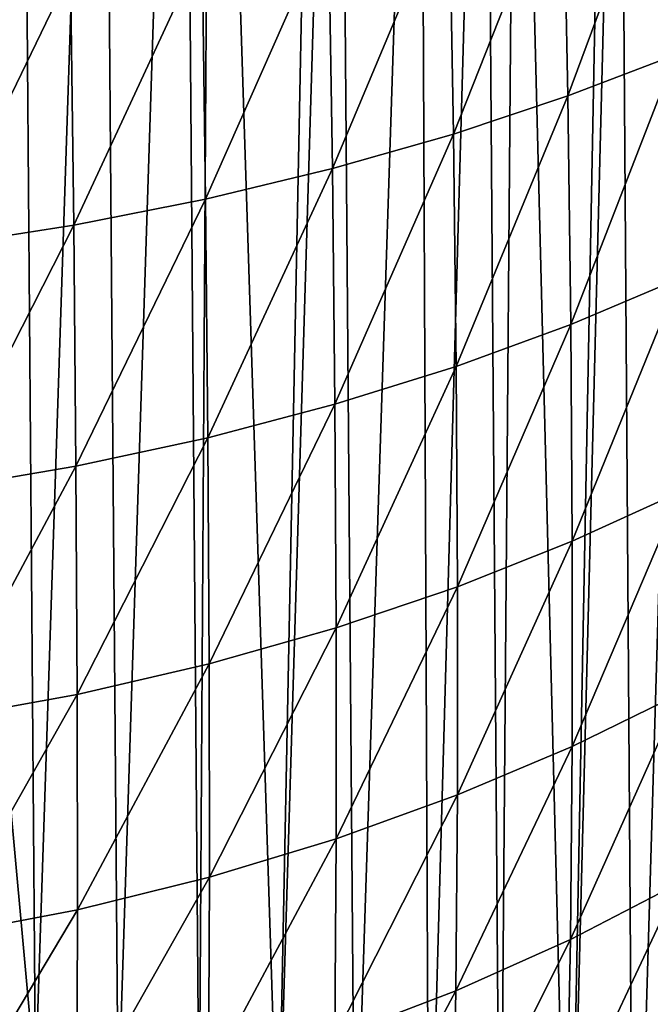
# Model space of a CAD drawing. Header units: metres. Extents: x -25 to 70, y -236 to 25.
# Tile 190 of 256: x 5 to 11, y -198 to -188. Entities that reach past the tile are written whole.
import ezdxf

# ---------------------------------------------------------------- set-up
doc = ezdxf.new("R2010")
doc.units = ezdxf.units.M
doc.layers.add('solid_10481002', color=7, linetype='CONTINUOUS')

msp = doc.modelspace()

# ---------------------------------------------------------------- linework, layer by layer
at = {"layer": 'solid_10481002'}
for points in [[(4.948059, -198.374969, 241.217041), (4.513602, -193.636307, 259.638763), (4.799081, -179.093964, 318.345734)], [(4.948059, -198.374969, 241.217041), (4.799081, -179.093964, 318.345734), (5.575077, -179.366089, 318.413361)], [(5.731362, -198.658478, 241.28775), (4.948059, -198.374969, 241.217041), (5.575077, -179.366089, 318.413361)], [(5.731362, -198.658478, 241.28775), (5.575077, -179.366089, 318.413361), (6.34187, -179.681198, 318.492371)], [(6.497396, -198.983078, 241.368698), (5.731362, -198.658478, 241.28775), (6.34187, -179.681198, 318.492371)], [(6.497396, -198.983078, 241.368698), (6.34187, -179.681198, 318.492371), (6.616926, -179.806061, 318.523743)], [(7.244208, -199.347961, 241.459702), (6.497396, -198.983078, 241.368698), (6.616926, -179.806061, 318.523743)], [(7.244208, -199.347961, 241.459702), (6.616926, -179.806061, 318.523743), (7.621796, -180.319611, 318.652618)], [(7.244208, -199.347961, 241.459702), (7.621796, -180.319611, 318.652618), (7.815614, -180.429688, 318.680176)], [(7.969461, -199.752045, 241.560471), (7.244208, -199.347961, 241.459702), (7.815614, -180.429688, 318.680176)], [(7.969461, -199.752045, 241.560471), (7.815614, -180.429688, 318.680176), (8.58534, -180.90509, 318.79892)], [(8.670707, -200.193924, 241.670654), (7.969461, -199.752045, 241.560471), (8.58534, -180.90509, 318.79892)], [(8.670707, -200.193924, 241.670654), (8.58534, -180.90509, 318.79892), (9.200602, -181.332611, 318.905273)], [(9.346017, -200.672409, 241.789978), (8.670707, -200.193924, 241.670654), (9.200602, -181.332611, 318.905273)], [(9.346017, -200.672409, 241.789978), (9.200602, -181.332611, 318.905273), (9.498228, -181.556061, 318.960754)], [(9.993191, -201.185898, 241.918015), (9.346017, -200.672409, 241.789978), (9.498228, -181.556061, 318.960754)], [(9.993191, -201.185898, 241.918015), (9.498228, -181.556061, 318.960754), (10.356595, -182.268951, 319.137909)], [(9.993191, -201.185898, 241.918015), (10.356595, -182.268951, 319.137909), (10.474649, -182.375763, 319.164551)], [(10.609953, -201.732498, 242.054367), (9.993191, -201.185898, 241.918015), (10.474649, -182.375763, 319.164551)], [(10.609953, -201.732498, 242.054367), (10.474649, -182.375763, 319.164551), (11.159562, -183.043793, 319.331696)], [(10.885036, -201.995819, 242.123474), (10.609953, -201.732498, 242.054367), (11.159562, -183.043793, 319.331696)], [(9.941517, -186.805298, 355.026093), (9.985297, -189.069748, 354.402954), (10.953557, -186.459686, 354.145721)], [(9.985297, -189.069748, 354.402954), (11.002141, -188.679321, 353.53949), (10.953557, -186.459686, 354.145721)], [(8.862137, -187.124908, 355.828461), (8.901927, -189.430054, 355.190887), (9.941517, -186.805298, 355.026093)], [(8.901927, -189.430054, 355.190887), (9.985297, -189.069748, 354.402954), (9.941517, -186.805298, 355.026093)], [(7.721179, -187.41539, 356.544403), (7.757532, -189.756638, 355.894928), (8.862137, -187.124908, 355.828461)], [(7.757532, -189.756638, 355.894928), (8.901927, -189.430054, 355.190887), (8.862137, -187.124908, 355.828461)], [(6.52516, -187.67337, 357.165955), (6.558205, -190.045609, 356.507263), (7.721179, -187.41539, 356.544403)], [(6.558205, -190.045609, 356.507263), (7.757532, -189.756638, 355.894928), (7.721179, -187.41539, 356.544403)], [(5.280838, -187.895401, 357.685638), (5.310243, -190.293045, 357.020325), (6.52516, -187.67337, 357.165955)], [(5.310243, -190.293045, 357.020325), (6.558205, -190.045609, 356.507263), (6.52516, -187.67337, 357.165955)], [(3.995767, -188.07753, 358.097351), (4.020643, -190.494522, 357.427856), (5.280838, -187.895401, 357.685638)], [(4.020643, -190.494522, 357.427856), (5.310243, -190.293045, 357.020325), (5.280838, -187.895401, 357.685638)], [(9.985297, -189.069748, 354.402954), (10.013544, -191.230637, 353.638031), (11.002141, -188.679321, 353.53949)], [(10.013544, -191.230637, 353.638031), (11.033964, -190.799454, 352.797363), (11.002141, -188.679321, 353.53949)], [(8.901927, -189.430054, 355.190887), (8.927596, -191.627823, 354.405975), (9.985297, -189.069748, 354.402954)], [(8.927596, -191.627823, 354.405975), (10.013544, -191.230637, 353.638031), (9.985297, -189.069748, 354.402954)], [(7.757532, -189.756638, 355.894928), (7.78136, -191.986954, 355.093201), (8.901927, -189.430054, 355.190887)], [(7.78136, -191.986954, 355.093201), (8.927596, -191.627823, 354.405975), (8.901927, -189.430054, 355.190887)], [(6.558205, -190.045609, 356.507263), (6.580495, -192.303787, 355.692017), (7.757532, -189.756638, 355.894928)], [(6.580495, -192.303787, 355.692017), (7.78136, -191.986954, 355.093201), (7.757532, -189.756638, 355.894928)], [(5.310243, -190.293045, 357.020325), (5.330834, -192.573944, 356.194946), (6.558205, -190.045609, 356.507263)], [(5.330834, -192.573944, 356.194946), (6.580495, -192.303787, 355.692017), (6.558205, -190.045609, 356.507263)], [(4.020643, -190.494522, 357.427856), (4.03878, -192.792694, 356.595581), (5.310243, -190.293045, 357.020325)], [(4.03878, -192.792694, 356.595581), (5.330834, -192.573944, 356.194946), (5.310243, -190.293045, 357.020325)], [(10.013544, -191.230637, 353.638031), (10.0272, -193.28299, 352.739014), (11.033964, -190.799454, 352.797363)], [(10.0272, -193.28299, 352.739014), (11.049872, -192.815125, 351.925995), (11.033964, -190.799454, 352.797363)], [(8.927596, -191.627823, 354.405975), (8.940041, -193.713242, 353.482452), (10.013544, -191.230637, 353.638031)], [(8.940041, -193.713242, 353.482452), (10.0272, -193.28299, 352.739014), (10.013544, -191.230637, 353.638031)], [(7.78136, -191.986954, 355.093201), (7.793399, -194.101501, 354.148621), (8.927596, -191.627823, 354.405975)], [(7.793399, -194.101501, 354.148621), (8.940041, -193.713242, 353.482452), (8.927596, -191.627823, 354.405975)], [(6.580495, -192.303787, 355.692017), (6.592547, -194.443176, 354.730103), (7.78136, -191.986954, 355.093201)], [(6.592547, -194.443176, 354.730103), (7.793399, -194.101501, 354.148621), (7.78136, -191.986954, 355.093201)], [(5.330834, -192.573944, 356.194946), (5.342878, -194.733597, 355.219635), (6.580495, -192.303787, 355.692017)], [(5.342878, -194.733597, 355.219635), (6.592547, -194.443176, 354.730103), (6.580495, -192.303787, 355.692017)], [(4.03878, -192.792694, 356.595581), (4.050224, -194.967834, 355.610626), (5.330834, -192.573944, 356.194946)], [(4.050224, -194.967834, 355.610626), (5.342878, -194.733597, 355.219635), (5.330834, -192.573944, 356.194946)], [(10.02634, -195.223511, 351.71347), (11.049784, -194.722794, 350.931885), (11.049872, -192.815125, 351.925995)], [(10.0272, -193.28299, 352.739014), (10.02634, -195.223511, 351.71347), (11.049872, -192.815125, 351.925995)], [(8.939383, -195.683258, 352.428741), (10.02634, -195.223511, 351.71347), (10.0272, -193.28299, 352.739014)], [(8.940041, -193.713242, 353.482452), (8.939383, -195.683258, 352.428741), (10.0272, -193.28299, 352.739014)], [(4.948059, -198.374969, 241.217041), (4.149997, -198.133484, 241.156815), (4.513602, -193.636307, 259.638763)], [(7.793399, -194.101501, 354.148621), (7.79373, -196.097366, 353.070374), (8.940041, -193.713242, 353.482452)], [(7.79373, -196.097366, 353.070374), (8.939383, -195.683258, 352.428741), (8.940041, -193.713242, 353.482452)], [(6.592547, -194.443176, 354.730103), (6.594337, -196.46106, 353.631287), (7.793399, -194.101501, 354.148621)], [(6.594337, -196.46106, 353.631287), (7.79373, -196.097366, 353.070374), (7.793399, -194.101501, 354.148621)], [(5.342878, -194.733597, 355.219635), (5.346237, -196.769501, 354.104462), (6.592547, -194.443176, 354.730103)], [(5.346237, -196.769501, 354.104462), (6.594337, -196.46106, 353.631287), (6.592547, -194.443176, 354.730103)], [(4.050224, -194.967834, 355.610626), (4.054739, -197.017654, 354.483276), (5.342878, -194.733597, 355.219635)], [(4.054739, -197.017654, 354.483276), (5.346237, -196.769501, 354.104462), (5.342878, -194.733597, 355.219635)], [(10.009552, -197.051727, 350.56842), (11.032013, -196.521393, 349.820862), (11.049784, -194.722794, 350.931885)], [(10.02634, -195.223511, 351.71347), (10.009552, -197.051727, 350.56842), (11.049784, -194.722794, 350.931885)], [(8.924412, -197.537888, 351.252838), (10.009552, -197.051727, 350.56842), (10.02634, -195.223511, 351.71347)], [(8.939383, -195.683258, 352.428741), (8.924412, -197.537888, 351.252838), (10.02634, -195.223511, 351.71347)], [(7.781289, -197.975021, 351.867371), (8.924412, -197.537888, 351.252838), (8.939383, -195.683258, 352.428741)], [(7.79373, -196.097366, 353.070374), (7.781289, -197.975021, 351.867371), (8.939383, -195.683258, 352.428741)], [(6.584918, -198.358231, 352.405212), (7.781289, -197.975021, 351.867371), (7.79373, -196.097366, 353.070374)], [(6.594337, -196.46106, 353.631287), (6.584918, -198.358231, 352.405212), (7.79373, -196.097366, 353.070374)], [(5.340063, -198.682602, 352.85965), (6.584918, -198.358231, 352.405212), (6.594337, -196.46106, 353.631287)], [(5.346237, -196.769501, 354.104462), (5.340063, -198.682602, 352.85965), (6.594337, -196.46106, 353.631287)], [(9.975321, -198.767548, 349.31073), (10.994773, -198.210251, 348.598785), (11.032013, -196.521393, 349.820862)], [(10.009552, -197.051727, 350.56842), (9.975321, -198.767548, 349.31073), (11.032013, -196.521393, 349.820862)], [(4.051596, -198.94313, 353.22406), (5.340063, -198.682602, 352.85965), (5.346237, -196.769501, 354.104462)], [(4.054739, -197.017654, 354.483276), (4.051596, -198.94313, 353.22406), (5.346237, -196.769501, 354.104462)], [(8.893826, -199.277557, 349.962708), (9.975321, -198.767548, 349.31073), (10.009552, -197.051727, 350.56842)], [(8.924412, -197.537888, 351.252838), (8.893826, -199.277557, 349.962708), (10.009552, -197.051727, 350.56842)], [(7.754936, -199.735291, 350.548401), (8.893826, -199.277557, 349.962708), (8.924412, -197.537888, 351.252838)], [(7.781289, -197.975021, 351.867371), (7.754936, -199.735291, 350.548401), (8.924412, -197.537888, 351.252838)]]:
    msp.add_3dface(points, dxfattribs=at)

doc.saveas('drawing.dxf')
